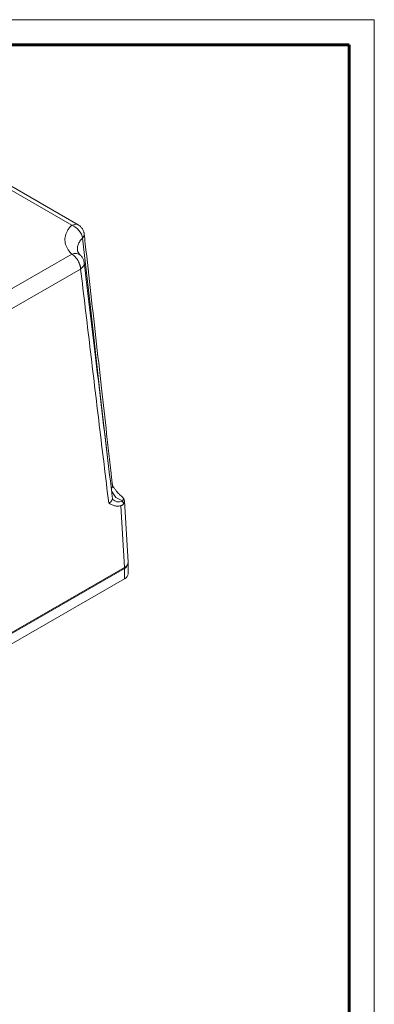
# Model space of a CAD drawing. Header units: millimetres. Extents: x 0 to 594, y 0 to 420.
# Tile 29 of 29: x 523 to 594, y 223 to 420. Entities that reach past the tile are written whole.
import ezdxf

# ---------------------------------------------------------------- set-up
doc = ezdxf.new("R2010")
doc.units = ezdxf.units.MM
doc.linetypes.add('K5LT_BASIC', pattern=[0])
doc.linetypes.add('K5LT_THIN', pattern=[0])
doc.layers.add('Системный слой (1)', color=251, linetype='Continuous', true_color=0x6c6c6c)

# ---------------------------------------------------------------- blocks, each defined once
blk = doc.blocks.new('U124')
at = {"layer": 'Системный слой (1)', "color": 7, "linetype": 'K5LT_THIN', "lineweight": 18, "true_color": 0xffffff}
for p, q in [((544.91, 311.34), (544.52, 310.56)), ((544.9, 311.44), (544.91, 311.34)), ((544.52, 310.56), (544.17, 310.32))]:
    blk.add_line(p, q, dxfattribs=at)
blk = doc.blocks.new('U127')
at = {"layer": 'Системный слой (1)', "color": 7, "linetype": 'K5LT_THIN', "lineweight": 18, "true_color": 0xffffff}
for p, q in [((534.11, 379.11), (533.65, 378.91)), ((534.54, 379.15), (534.11, 379.11)), ((534.9, 379.04), (534.54, 379.15)), ((534.9, 379.04), (534.9, 379.04))]:
    blk.add_line(p, q, dxfattribs=at)
blk = doc.blocks.new('U136')
at = {"layer": 'Системный слой (1)', "color": 7, "linetype": 'K5LT_THIN', "lineweight": 18, "true_color": 0xffffff}
for p, q in [((544.16, 323.84), (544.04, 324.25)), ((544.04, 323.33), (544.16, 323.84))]:
    blk.add_line(p, q, dxfattribs=at)
blk = doc.blocks.new('U163')
at = {"layer": 'Системный слой (1)', "color": 7, "linetype": 'K5LT_THIN', "lineweight": 18, "true_color": 0xffffff}
for p, q in [((541.02, 323.41), (541.37, 323.62)), ((541.37, 323.62), (541.67, 323.95)), ((541.67, 323.95), (541.77, 324.32)), ((541.77, 324.32), (541.77, 324.41)), ((541.77, 324.41), (541.77, 324.41))]:
    blk.add_line(p, q, dxfattribs=at)
blk = doc.blocks.new('U164')
at = {"layer": 'Системный слой (1)', "color": 7, "linetype": 'K5LT_THIN', "lineweight": 18, "true_color": 0xffffff}
for p, q in [((537.5, 361.34), (535.79, 376.36)), ((539.21, 346.33), (537.5, 361.34)), ((540.94, 331.33), (539.21, 346.33))]:
    blk.add_line(p, q, dxfattribs=at)
blk = doc.blocks.new('U166')
at = {"layer": 'Системный слой (1)', "color": 7, "linetype": 'K5LT_THIN', "lineweight": 18, "true_color": 0xffffff}
for p, q in [((541.65, 325.76), (541.58, 325.99)), ((542.47, 324.56), (541.65, 325.76)), ((543.75, 323.84), (542.47, 324.56))]:
    blk.add_line(p, q, dxfattribs=at)
blk = doc.blocks.new('U168')
at = {"layer": 'Системный слой (1)', "color": 7, "linetype": 'K5LT_THIN', "lineweight": 18, "true_color": 0xffffff}
for p, q in [((541.76, 326.79), (541.69, 326.55)), ((541.77, 327.05), (541.76, 326.79)), ((541.69, 326.55), (541.54, 326.32))]:
    blk.add_line(p, q, dxfattribs=at)
blk = doc.blocks.new('U289')
at = {"color": 7, "linetype": 'K5LT_THIN', "lineweight": 18, "true_color": 0xffffff}
for p, q in [((0, 420), (594, 420)), ((594, 420), (594, 0))]:
    blk.add_line(p, q, dxfattribs=at)
at = {"color": 143, "linetype": 'K5LT_BASIC', "lineweight": 60, "true_color": 0x33acca}
for p, q in [((20, 415), (589, 415)), ((589, 415), (589, 5))]:
    blk.add_line(p, q, dxfattribs=at)

msp = doc.modelspace()

# ---------------------------------------------------------------- linework, layer by layer
at = {"layer": 'Системный слой (1)', "color": 7, "linetype": 'K5LT_THIN', "lineweight": 18, "true_color": 0xffffff}
for p, q in [((533.6514, 378.915), (492.226, 402.8319)), ((534.9014, 379.0388), (493.4759, 402.9558)), ((534.9014, 379.0388), (534.9013, 379.0388)), ((534.8038, 373.8974), (534.8038, 373.8973)), ((492.226, 349.2541), (533.6514, 373.171)), ((493.9927, 346.2641), (535.4181, 370.181)), ((541.8487, 326.7936), (541.8467, 326.7967)), ((541.7687, 324.4143), (541.7687, 324.4143)), ((541.8509, 324.1583), (541.8491, 324.1605)), ((544.1748, 310.5198), (543.4274, 322.8757)), ((544.9053, 311.59), (544.1645, 323.8375)), ((544.9068, 311.3356), (544.9068, 309.2944)), ((544.1748, 310.5198), (521.5714, 297.4697)), ((544.1748, 310.3156), (521.5714, 297.2656)), ((544.1748, 310.3156), (544.1748, 308.2744)), ((544.1748, 308.2744), (521.5714, 295.2243))]:
    msp.add_line(p, q, dxfattribs=at)
for centre, major_axis, ratio, start_param, end_param in [((533.6514, 376.8737), (-1.7512, 1.7842), 0.70377528, 3.86766302, 5.33443901), ((533.6514, 376.8737), (2.4844, 0.2788), 0.53752957, 5.68957483, 6.28548096), ((533.6514, 371.1298), (-1.7512, -1.7842), 0.70377528, 3.15053458, 4.09033895), ((533.6514, 371.1298), (2.4823, 0.2969), 0.61088346, 5.42868847, 6.27665292), ((543.7532, 325.7804), (-1.9042, -1.6199), 0.73286635, 0.01089631, 1.01329459), ((542.4038, 311.5398), (-2.503, 0), 0.5766475, 2.35680348, 3.17645678), ((542.4038, 309.2944), (-2.503, 0), 0.5766475, 2.35680348, 3.14159265)]:
    msp.add_ellipse(centre, major_axis=major_axis, ratio=ratio, start_param=start_param, end_param=end_param, dxfattribs=at)
for points, knots in [([(533.6514, 378.915), (533.4453, 378.7127), (533.0934, 378.3123), (532.7131, 377.7125), (532.4622, 377.1312), (532.3201, 376.5584), (532.2804, 375.9761), (532.3436, 375.3968), (532.5084, 374.8266), (532.7729, 374.2682), (533.0975, 373.7834), (533.4063, 373.4199), (533.5845, 373.2366), (533.6514, 373.171)], [0, 0, 0, 0, 1.63596622, 3.12447924, 4.4463859, 5.80774947, 7.15369754, 8.50392397, 9.85007641, 11.17881708, 12.53506275, 13.4690725, 14, 14, 14, 14]), ([(534.9012, 379.0389), (534.9355, 379.0191), (534.9692, 378.9985), (535.0856, 378.9238), (535.1658, 378.8653), (535.3265, 378.7328), (535.4074, 378.6566), (535.5547, 378.4981), (535.6203, 378.4178), (535.74, 378.2513), (535.7942, 378.1653), (535.883, 378.0038), (535.9203, 377.9271), (535.9874, 377.7682), (536.0157, 377.6905), (536.0632, 377.5364), (536.0828, 377.4603), (536.1071, 377.3439), (536.1146, 377.3027), (536.1259, 377.2313), (536.1301, 377.2008), (536.1344, 377.1644), (536.1351, 377.1584), (536.1358, 377.1525)], [0.32170124, 0.32170124, 0.32170124, 0.32170124, 0.96510373, 0.96510373, 2.57360993, 2.57360993, 4.3638253, 4.3638253, 6.07298488, 6.07298488, 7.6985235, 7.6985235, 9.09343076, 9.09343076, 10.46011417, 10.46011417, 11.72430829, 11.72430829, 12.40225732, 12.40225732, 12.90295248, 12.90295248, 13, 13, 13, 13]), ([(535.7946, 376.3578), (535.6613, 376.2283), (535.4297, 375.9723), (535.1668, 375.5894), (534.9802, 375.2198), (534.8534, 374.8494), (534.7884, 374.4907), (534.7772, 374.1705), (534.7927, 373.9809), (534.8038, 373.8974)], [0, 0, 0, 0, 1.76791846, 3.38101095, 4.81941193, 6.26819743, 7.79002753, 9.02527058, 10, 10, 10, 10]), ([(541.768, 327.0505), (541.7672, 327.0577), (541.7664, 327.065), (541.7627, 327.0976), (541.7598, 327.1229), (541.7513, 327.1983), (541.7457, 327.2484), (541.7289, 327.397), (541.7178, 327.4956), (541.6848, 327.7886), (541.6628, 327.983), (541.5977, 328.5604), (541.5545, 328.9434), (541.4258, 330.085), (541.3403, 330.8437), (541.0843, 333.1155), (540.9139, 334.6286), (540.4054, 339.1451), (540.0676, 342.1484), (539.3538, 348.4955), (538.978, 351.8394), (538.2267, 358.5269), (537.8512, 361.8706), (537.1004, 368.558), (536.7251, 371.9016), (536.2785, 375.881), (536.2071, 376.5167), (536.1358, 377.1525)], [0.02914812, 0.02914812, 0.02914812, 0.02914812, 0.04041675, 0.04041675, 0.07986077, 0.07986077, 0.15763712, 0.15763712, 0.31096645, 0.31096645, 0.61317833, 0.61317833, 1.20870858, 1.20870858, 2.38826903, 2.38826903, 4.74110293, 4.74110293, 9.41119663, 9.41119663, 14.61117926, 14.61117926, 19.81116189, 19.81116189, 25.01114452, 25.01114452, 25.99991315, 25.99991315, 25.99991315, 25.99991315]), ([(534.8038, 373.8974), (534.8038, 373.8974), (534.8038, 373.8974), (534.8084, 373.872), (534.8116, 373.8474), (534.8235, 373.7946), (534.8311, 373.7662), (534.8504, 373.7055), (534.8623, 373.6728), (534.8917, 373.6024), (534.9094, 373.5643), (534.9522, 373.4822), (534.9776, 373.4381), (535.0374, 373.3439), (535.0723, 373.2936), (535.1251, 373.2238), (535.1388, 373.2062), (535.167, 373.171), (535.1815, 373.1533), (535.207, 373.1231), (535.2177, 373.1106), (535.2362, 373.0893), (535.244, 373.0805), (535.2597, 373.0629), (535.2676, 373.0541), (535.2816, 373.0388), (535.2876, 373.0323), (535.2996, 373.0194), (535.3057, 373.0129), (535.3241, 372.9934), (535.3365, 372.9804), (535.3666, 372.9497), (535.3844, 372.9318), (535.4026, 372.9139)], [0, 0, 0, 0, 0.00156889, 0.00156889, 2.42657159, 2.42657159, 4.869018, 4.869018, 7.39110566, 7.39110566, 10.00223595, 10.00223595, 12.70617091, 12.70617091, 15.50772308, 15.50772308, 16.43797802, 16.43797802, 17.35072886, 17.35072886, 17.9847512, 17.9847512, 18.4251609, 18.4251609, 18.8655706, 18.8655706, 19.18529759, 19.18529759, 19.50502458, 19.50502458, 20.13932062, 20.13932062, 21, 21, 21, 21]), ([(533.6514, 373.171), (533.6665, 373.1623), (533.6897, 373.1486), (533.7199, 373.13), (533.7503, 373.1109), (533.796, 373.081), (533.8416, 373.0496), (533.887, 373.0169), (533.924, 372.9894), (533.9691, 372.9546), (534.0141, 372.9185), (534.0586, 372.881), (534.1033, 372.8425), (534.1475, 372.8027), (534.1915, 372.7618), (534.2637, 372.6922), (534.3258, 372.6281), (534.3915, 372.5563), (534.4342, 372.5085), (534.5121, 372.4171), (534.5832, 372.3276), (534.6362, 372.2564), (534.6618, 372.2214), (534.7368, 372.1171), (534.8611, 371.927), (534.9711, 371.7289), (535.0321, 371.6076), (535.0555, 371.5594), (535.0775, 371.5128), (535.0983, 371.4676), (535.1175, 371.4239), (535.1358, 371.3814), (535.1531, 371.3399), (535.1696, 371.299), (535.1853, 371.2588), (535.2006, 371.2191), (535.2109, 371.1906), (535.2204, 371.1642), (535.2299, 371.1375), (535.243, 371.0991), (535.2567, 371.0584), (535.2699, 371.0169), (535.2826, 370.9749), (535.2951, 370.9324), (535.311, 370.8752), (535.3259, 370.818), (535.3395, 370.7614), (535.349, 370.7195), (535.3577, 370.6784), (535.3657, 370.6382), (535.3732, 370.5994), (535.3795, 370.5615), (535.3851, 370.5295), (535.3885, 370.5054), (535.3919, 370.4822), (535.3955, 370.4553), (535.3999, 370.422), (535.4035, 370.3895), (535.4068, 370.3577), (535.4097, 370.3268), (535.412, 370.2965), (535.4154, 370.2477), (535.4172, 370.2093), (535.4181, 370.181)], [0, 0, 0, 0, 1.06605653, 1.64155425, 2.13809831, 3.21460816, 4.885565, 5.37297709, 6.45116626, 7.52922127, 8.60819655, 9.68812673, 10.77030548, 11.8530556, 12.93740722, 14.02264832, 17.23477985, 17.65469743, 19.10991893, 20.5669624, 23.85238321, 24.94861447, 25.05972504, 26.04606688, 31.43841301, 36.42826686, 37.35919985, 38.24869299, 39.12135129, 39.95245589, 40.75878361, 41.53203314, 42.29714722, 43.0435194, 43.77957946, 44.50408481, 45.22719892, 45.33357733, 45.95498134, 46.68892738, 47.43623953, 48.19044983, 48.96016099, 49.73844652, 50.52730287, 52.10738768, 52.89272522, 53.66799089, 54.43725434, 55.18468566, 55.9161807, 56.6215864, 57.31698563, 57.73897415, 57.98688994, 58.64113849, 59.27471142, 59.90313713, 60.51657277, 61.12010148, 61.70888061, 62.29284384, 64, 64, 64, 64]), ([(535.4026, 372.9139), (535.4758, 372.842), (535.5448, 372.7655), (535.6733, 372.6037), (535.7328, 372.5185), (535.8409, 372.3408), (535.8896, 372.2484), (535.9748, 372.0586), (536.0114, 371.9611), (536.0718, 371.7638), (536.0958, 371.6638), (536.1213, 371.5187), (536.1279, 371.4745), (536.1334, 371.429), (536.1335, 371.4278), (536.1337, 371.4267)], [0, 0, 0, 0, 2.91962298, 2.91962298, 5.86852807, 5.86852807, 8.83049642, 8.83049642, 11.78161901, 11.78161901, 14.69708665, 14.69708665, 15.96763546, 15.96763546, 16, 16, 16, 16]), ([(536.1337, 371.4267), (536.134, 371.4237), (536.1344, 371.4205), (536.1351, 371.4144), (536.1355, 371.4113), (536.1366, 371.4021), (536.1374, 371.3959), (536.1395, 371.3777), (536.141, 371.3655), (536.1453, 371.3292), (536.1482, 371.3051), (536.1568, 371.2331), (536.1626, 371.1852), (536.1797, 371.0422), (536.191, 370.9471), (536.225, 370.6632), (536.2476, 370.4745), (536.315, 369.911), (536.3598, 369.5363), (536.4936, 368.4179), (536.5826, 367.6741), (536.8482, 365.4543), (537.0248, 363.9782), (537.5521, 359.5727), (537.9027, 356.6433), (538.6291, 350.5777), (539.0048, 347.4414), (539.7566, 341.1692), (540.1326, 338.0332), (540.8854, 331.7618), (541.262, 328.6262), (541.6824, 325.1321), (541.7255, 324.7731), (541.7687, 324.4141)], [0, 0, 0, 0, 0.00499998, 0.00499998, 0.01014686, 0.01014686, 0.02029372, 0.02029372, 0.04044055, 0.04044055, 0.08044041, 0.08044041, 0.15985254, 0.15985254, 0.31750163, 0.31750163, 0.63044946, 0.63044946, 1.25164442, 1.25164442, 2.48463297, 2.48463297, 4.9318073, 4.9318073, 9.7885504, 9.7885504, 14.98853204, 14.98853204, 20.18851368, 20.18851368, 25.38849532, 25.38849532, 25.98394096, 25.98394096, 25.98394096, 25.98394096]), ([(541.8467, 326.7967), (541.8428, 326.8029), (541.8389, 326.8095), (541.8287, 326.8291), (541.8223, 326.8425), (541.8096, 326.8731), (541.8032, 326.8906), (541.7911, 326.9292), (541.7856, 326.95), (541.7754, 326.9974), (541.771, 327.0242), (541.768, 327.0505)], [0, 0, 0, 0, 0.59652007, 0.59652007, 1.19240013, 1.19240013, 1.7802921, 1.7802921, 2.36115169, 2.36115169, 3, 3, 3, 3]), ([(543.4274, 324.9157), (543.2705, 325.053), (543.009, 325.3077), (542.7212, 325.6321), (542.464, 325.9429), (542.1894, 326.3002), (541.9628, 326.6243), (541.8489, 326.7934)], [0, 0, 0, 0, 2.15479027, 3.67809884, 4.24172994, 6.0602486, 8, 8, 8, 8]), ([(544.0366, 324.2453), (544.0078, 324.295), (543.9482, 324.3838), (543.8368, 324.5204), (543.6993, 324.6671), (543.5567, 324.8014), (543.4571, 324.8897), (543.4274, 324.9157)], [0, 0, 0, 0, 1.865723, 3.2979733, 4.97811768, 7.11724779, 8, 8, 8, 8]), ([(543.4274, 322.8757), (543.3079, 322.8448), (543.1219, 322.8118), (542.8533, 322.7957), (542.6105, 322.8053), (542.3389, 322.8462), (542.0455, 322.9239), (541.7249, 323.0461), (541.379, 323.2148), (541.1446, 323.3458), (541.0235, 323.4143)], [0, 0, 0, 0, 1.39762087, 2.22011787, 3.31214093, 4.47946129, 5.80201042, 7.35732818, 9.10121962, 11, 11, 11, 11]), ([(541.7687, 324.4143), (541.7693, 324.4095), (541.7699, 324.4047), (541.7717, 324.3917), (541.773, 324.3835), (541.7771, 324.3593), (541.7803, 324.3437), (541.789, 324.3064), (541.795, 324.2856), (541.803, 324.2615), (541.8047, 324.2566), (541.8079, 324.2477), (541.8094, 324.2437), (541.812, 324.2369), (541.8132, 324.234), (541.8152, 324.2289), (541.8161, 324.2268), (541.8177, 324.223), (541.8183, 324.2214), (541.8195, 324.2186), (541.8201, 324.2174), (541.8211, 324.215), (541.8216, 324.2138), (541.8225, 324.2119), (541.8228, 324.2111), (541.8238, 324.2089), (541.8245, 324.2075), (541.8263, 324.2035), (541.8275, 324.201), (541.831, 324.1938), (541.8333, 324.1893), (541.8396, 324.1772), (541.8433, 324.1707), (541.85, 324.1599), (541.8526, 324.1562), (541.8533, 324.1553), (541.852, 324.1569), (541.8509, 324.1583)], [0, 0, 0, 0, 0.53392965, 0.53392965, 1.46830653, 1.46830653, 3.3370603, 3.3370603, 6.11662436, 6.11662436, 6.86670327, 6.86670327, 7.50404142, 7.50404142, 7.99662307, 7.99662307, 8.3773263, 8.3773263, 8.67156166, 8.67156166, 8.89896832, 8.89896832, 9.12637499, 9.12637499, 9.28382192, 9.28382192, 9.56373355, 9.56373355, 10.106063, 10.106063, 11.1907219, 11.1907219, 13.32505093, 13.32505093, 16.04655318, 16.04655318, 18, 18, 18, 18]), ([(544.0366, 323.3291), (544.0078, 323.2794), (543.9482, 323.1955), (543.8368, 323.0832), (543.6993, 322.9819), (543.5567, 322.9137), (543.4571, 322.8833), (543.4274, 322.8757)], [0, 0, 0, 0, 1.86572302, 3.29797333, 4.9781177, 7.1172478, 8, 8, 8, 8]), ([(543.7532, 323.8352), (543.7461, 323.8268), (543.7361, 323.8098), (543.7325, 323.7844), (543.7381, 323.7607), (543.7473, 323.7462), (543.7532, 323.7392)], [0, 0, 0, 0, 1.98273715, 3.75574942, 5.34472968, 7, 7, 7, 7]), ([(544.0366, 324.2453), (544.0121, 324.2), (543.9601, 324.1115), (543.8663, 323.9744), (543.7944, 323.8836), (543.7532, 323.8352)], [0, 0, 0, 0, 1.93429847, 3.80289542, 6, 6, 6, 6]), ([(544.0366, 323.3291), (544.0121, 323.3744), (543.9601, 323.4629), (543.8663, 323.6), (543.7944, 323.6908), (543.7532, 323.7392)], [0, 0, 0, 0, 1.93428657, 3.8028597, 6, 6, 6, 6])]:
    msp.add_open_spline(points, degree=3, knots=knots, dxfattribs=at)
msp.add_open_spline([(535.4181, 370.181), (536.0397, 364.9839), (537.2835, 354.5901), (539.1511, 339.0006), (540.3985, 328.6092), (541.0235, 323.4143)], degree=3, dxfattribs=at)

# ---------------------------------------------------------------- block references
msp.add_blockref('U289', (0, 0))
at = {"layer": 'Системный слой (1)'}
for name in ['U127', 'U164', 'U168', 'U166', 'U163', 'U136', 'U124']:
    msp.add_blockref(name, (0, 0), dxfattribs=at)

doc.saveas('drawing.dxf')
